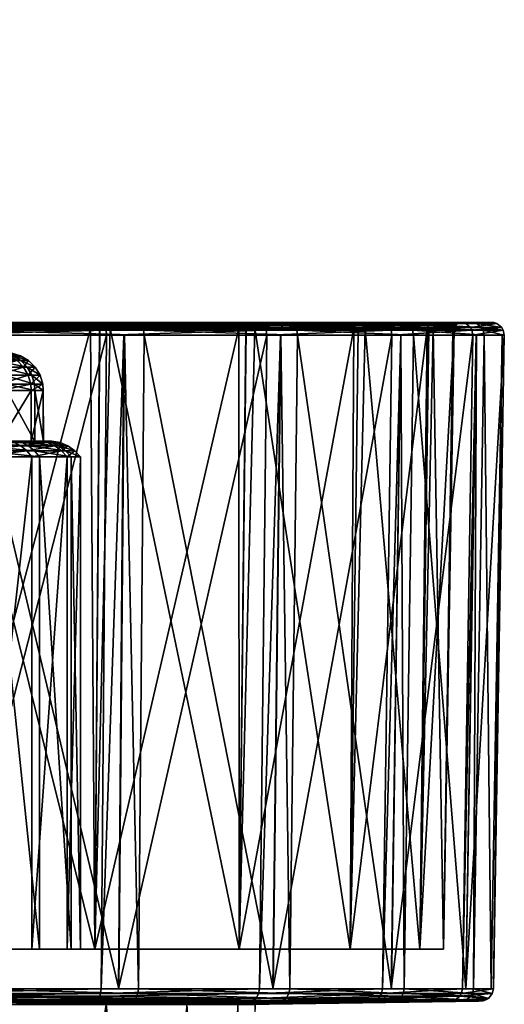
# Model space of a CAD drawing. Extents: x -0.15 to 0.15, y -0.648 to 0.028.
# Tile 255 of 256: x 0.086 to 0.105, y -0.032 to 0.007. Entities that reach past the tile are written whole.
import ezdxf

# ---------------------------------------------------------------- set-up
doc = ezdxf.new("R2010")
doc.units = 0
doc.layers.add('mesh', color=7, linetype='CONTINUOUS')

msp = doc.modelspace()

# ---------------------------------------------------------------- meshes
at = {"layer": 'mesh'}
mesh = msp.add_polyface(dxfattribs=at)
corners = [(0.087093, -0.004984, -0.610685), (0.088792, -0.004977, -0.609762), (0.08339, -0.004977, -0.611813), (0.083467, -0.004984, -0.612032), (0.083501, -0.00502, -0.612146), (0.0835, 0.005911, -0.585747), (0.0835, -0.005373, -0.589675), (0.0835, 0.005526, -0.585587), (0.0835, 0.006946, -0.592976), (0.0835, 0.004726, -0.584202), (0.0835, -0.005174, -0.587543), (0.0835, -0.005174, -0.579846), (0.0835, 0.00478, -0.584616), (0.083485, 0.005592, -0.585472), (0.083485, 0.005946, -0.585618), (0.0835, 0.00494, -0.585002), (0.083485, 0.004909, -0.584581), (0.083485, 0.005056, -0.584935), (0.081864, -0.00502, -0.554804), (0.081817, -0.004977, -0.555002), (0.089011, -0.004977, -0.557744), (0.082714, -0.004977, -0.610776), (0.087897, -0.004977, -0.608886), (0.081987, -0.004977, -0.556269), (0.088754, -0.004977, -0.558962), (0.081883, -0.004977, -0.556255), (0.088568, -0.004977, -0.558858), (0.081856, -0.005001, -0.556359), (0.088697, -0.005001, -0.559065), (0.088641, -0.00509, -0.559166), (0.089453, -0.004977, -0.60784), (0.082699, -0.00509, -0.610684), (0.0835, 0.005194, -0.585333), (0.0835, 0.004726, -0.582028), (0.0835, -0.005176, -0.57961), (0.0835, -0.005181, -0.579374), (0.0835, -0.005214, -0.588598), (0.083461, 0.007006, -0.593322), (0.083473, -0.00544, -0.589989), (0.083474, 0.004854, -0.581801), (0.083485, 0.004838, -0.582028), (0.083489, 0.004826, -0.584202), (0.083485, 0.006326, -0.585668), (0.0835, 0.006326, -0.585802)]
mesh.append_faces([[corners[k] for k in face] for face in [(0, 1, 2, 2), (0, 3, 4, 4), (2, 3, 0, 0), (5, 6, 7, 7), (5, 8, 6, 6), (9, 10, 11, 11), (12, 10, 9, 9), (5, 13, 14, 14), (7, 13, 5, 5), (15, 16, 17, 17), (12, 16, 15, 15), (18, 19, 20, 20), (1, 21, 2, 2), (1, 22, 21, 21), (19, 23, 20, 20), (24, 23, 25, 25), (24, 26, 23, 23), (25, 27, 28, 28), (27, 29, 28, 28), (30, 31, 21, 21), (32, 6, 15, 15), (32, 7, 6, 6), (33, 34, 35, 35), (33, 11, 34, 34), (9, 11, 33, 33), (12, 36, 10, 10), (15, 36, 12, 12), (6, 36, 15, 15), (37, 38, 6, 6), (33, 39, 40, 40), (41, 9, 33, 33), (41, 33, 40, 40), (42, 43, 5, 5), (5, 14, 42, 42), (7, 32, 13, 13), (15, 17, 32, 32), (12, 41, 16, 16), (9, 41, 12, 12)]])
mesh = msp.add_polyface(dxfattribs=at)
corners = [(0.084835, -0.006174, -0.58658), (0.0845, -0.006174, -0.579846), (0.0845, -0.006174, -0.587543), (0.084961, -0.006174, -0.581276), (0.085247, -0.006174, -0.583936), (0.085076, -0.006196, -0.586651), (0.085205, -0.006196, -0.581217), (0.084467, -0.006175, -0.579625), (0.084432, -0.006179, -0.579405), (0.084303, -0.006192, -0.578956), (0.085416, -0.006302, -0.58675), (0.084333, -0.006234, -0.588513), (0.084251, -0.006264, -0.588993), (0.084363, -0.006224, -0.588338), (0.085034, -0.006752, -0.578213), (0.086294, -0.007069, -0.580952), (0.0852, -0.007069, -0.578122), (0.084804, -0.006491, -0.578338), (0.08611, -0.006752, -0.580997), (0.085857, -0.006491, -0.581058), (0.084526, -0.006302, -0.57849), (0.085548, -0.006302, -0.581133), (0.085971, -0.006752, -0.586913), (0.084764, -0.006752, -0.589643), (0.084926, -0.007069, -0.589742), (0.08572, -0.006491, -0.58684), (0.084541, -0.006491, -0.589507), (0.085852, -0.006302, -0.58395), (0.085498, -0.006196, -0.583942), (0.083575, -0.00528, -0.612392), (0.09071, -0.00528, -0.609195), (0.083532, -0.005084, -0.612248), (0.083586, -0.005485, -0.61243), (0.090731, -0.005485, -0.609229), (0.089107, -0.00502, -0.557564), (0.089199, -0.005173, -0.557394), (0.081909, -0.005173, -0.554615), (0.081813, -0.005222, -0.556529), (0.082227, -0.005271, -0.556698), (0.088612, -0.005222, -0.559218), (0.081856, -0.005001, -0.556359), (0.081828, -0.00509, -0.556471), (0.088641, -0.00509, -0.559166), (0.084217, -0.0062, -0.578657), (0.084198, -0.006283, -0.589305), (0.084416, -0.006204, -0.588029)]
mesh.append_faces([[corners[k] for k in face] for face in [(0, 1, 2, 2), (0, 3, 1, 1), (4, 3, 0, 0), (5, 0, 2, 2), (6, 1, 3, 3), (6, 7, 1, 1), (8, 7, 6, 6), (9, 8, 6, 6), (10, 11, 12, 12), (10, 13, 11, 11), (5, 13, 10, 10), (14, 15, 16, 16), (17, 18, 14, 14), (19, 18, 17, 17), (20, 19, 17, 17), (21, 19, 20, 20), (22, 23, 24, 24), (25, 26, 23, 23), (10, 26, 25, 25), (6, 27, 21, 21), (3, 28, 6, 6), (3, 4, 28, 28), (28, 5, 10, 10), (4, 5, 28, 28), (4, 0, 5, 5), (29, 30, 31, 31), (32, 33, 29, 29), (34, 35, 36, 36), (37, 38, 39, 39), (40, 41, 42, 42), (41, 37, 39, 39), (43, 21, 20, 20), (43, 6, 21, 21), (9, 6, 43, 43), (10, 12, 44, 44), (5, 45, 13, 13), (2, 45, 5, 5), (10, 44, 26, 26)]])
mesh = msp.add_polyface(dxfattribs=at)
corners = [(0.086294, -0.007069, -0.580952), (0.086398, -0.007423, -0.580927), (0.0852, -0.007069, -0.578122), (0.08611, -0.006752, -0.580997), (0.085034, -0.006752, -0.578213), (0.085971, -0.006752, -0.586913), (0.084926, -0.007069, -0.589742), (0.086152, -0.007069, -0.586967), (0.08572, -0.006491, -0.58684), (0.084764, -0.006752, -0.589643), (0.086619, -0.007069, -0.583969), (0.086726, -0.007423, -0.583971), (0.08643, -0.006752, -0.583964), (0.085857, -0.006491, -0.581058), (0.086169, -0.006491, -0.583958), (0.085548, -0.006302, -0.581133), (0.085852, -0.006302, -0.58395), (0.085205, -0.006196, -0.581217), (0.085498, -0.006196, -0.583942), (0.086254, -0.007423, -0.586996), (0.085416, -0.006302, -0.58675), (0.083532, -0.005084, -0.612248), (0.09071, -0.00528, -0.609195), (0.090677, -0.005173, -0.609142), (0.083575, -0.00528, -0.612392), (0.090731, -0.005485, -0.609229), (0.083586, -0.005485, -0.61243), (0.089955, -0.005485, -0.609577), (0.083501, -0.00502, -0.612146), (0.090575, -0.00502, -0.608977), (0.089248, -0.005485, -0.557304), (0.095593, -0.005485, -0.561891), (0.089937, -0.005485, -0.557802), (0.089229, -0.00528, -0.557339), (0.081932, -0.005485, -0.554515), (0.095566, -0.00528, -0.56192), (0.089199, -0.005173, -0.557394), (0.081923, -0.00528, -0.554554), (0.095463, -0.005084, -0.562029), (0.094483, -0.005222, -0.563575), (0.088612, -0.005222, -0.559218), (0.088968, -0.005271, -0.559489), (0.095119, -0.005222, -0.603177), (0.094766, -0.005271, -0.603451), (0.089391, -0.005222, -0.60772), (0.088979, -0.005271, -0.607894), (0.082682, -0.005222, -0.610626), (0.089453, -0.004977, -0.60784), (0.089422, -0.00509, -0.607772), (0.082699, -0.00509, -0.610684), (0.081828, -0.00509, -0.556471), (0.088641, -0.00509, -0.559166), (0.095162, -0.00509, -0.603219)]
mesh.append_faces([[corners[k] for k in face] for face in [(0, 1, 2, 2), (3, 0, 4, 4), (5, 6, 7, 7), (8, 9, 5, 5), (0, 10, 11, 11), (3, 10, 0, 0), (3, 12, 10, 10), (13, 12, 3, 3), (13, 14, 12, 12), (15, 14, 13, 13), (15, 16, 14, 14), (17, 18, 16, 16), (10, 7, 19, 19), (12, 7, 10, 10), (12, 5, 7, 7), (14, 5, 12, 12), (14, 8, 5, 5), (16, 8, 14, 14), (16, 20, 8, 8), (18, 20, 16, 16), (21, 22, 23, 23), (24, 25, 22, 22), (26, 27, 25, 25), (28, 21, 23, 23), (29, 28, 23, 23), (30, 31, 32, 32), (33, 30, 34, 34), (33, 35, 30, 30), (36, 33, 37, 37), (36, 38, 33, 33), (39, 40, 41, 41), (42, 43, 44, 44), (44, 45, 46, 46), (47, 48, 49, 49), (50, 40, 51, 51), (48, 44, 46, 46), (52, 44, 48, 48), (51, 40, 39, 39)]])
mesh = msp.add_polyface(dxfattribs=at)
corners = [(0.087093, -0.004984, -0.610685), (0.090513, -0.004984, -0.608875), (0.088792, -0.004977, -0.609762), (0.090575, -0.00502, -0.608977), (0.083501, -0.00502, -0.612146), (0.093667, -0.004984, -0.606635), (0.093969, -0.004977, -0.606276), (0.09039, -0.004977, -0.608686), (0.087897, -0.004977, -0.608886), (0.096261, -0.004977, -0.603779), (0.093476, -0.004977, -0.605132), (0.089139, -0.004977, -0.557813), (0.089264, -0.004977, -0.559251), (0.094588, -0.004977, -0.563267), (0.095113, -0.004977, -0.562126), (0.089011, -0.004977, -0.557744), (0.095308, -0.004984, -0.562193), (0.089199, -0.005173, -0.557394), (0.089107, -0.00502, -0.557564), (0.096502, -0.004984, -0.604002), (0.081864, -0.00502, -0.554804), (0.089453, -0.004977, -0.60784), (0.095195, -0.004977, -0.603257), (0.088754, -0.004977, -0.558962), (0.088568, -0.004977, -0.558858), (0.081987, -0.004977, -0.556269), (0.094676, -0.004977, -0.563373), (0.088697, -0.005001, -0.559065), (0.081883, -0.004977, -0.556255), (0.082714, -0.004977, -0.610776), (0.094561, -0.005039, -0.563495), (0.099182, -0.004977, -0.569199), (0.089422, -0.00509, -0.607772), (0.088641, -0.00509, -0.559166)]
mesh.append_faces([[corners[k] for k in face] for face in [(0, 1, 2, 2), (3, 1, 0, 0), (0, 4, 3, 3), (5, 6, 7, 7), (5, 1, 3, 3), (7, 1, 5, 5), (7, 2, 1, 1), (7, 8, 2, 2), (9, 10, 6, 6), (11, 12, 13, 13), (14, 11, 13, 13), (14, 15, 11, 11), (14, 16, 15, 15), (16, 17, 18, 18), (5, 19, 6, 6), (5, 3, 19, 19), (18, 15, 16, 16), (20, 15, 18, 18), (7, 21, 8, 8), (6, 21, 7, 7), (6, 10, 21, 21), (9, 22, 10, 10), (11, 23, 12, 12), (11, 24, 23, 23), (15, 24, 11, 11), (15, 25, 24, 24), (16, 13, 26, 26), (14, 13, 16, 16), (22, 21, 10, 10), (26, 12, 23, 23), (26, 13, 12, 12), (23, 27, 26, 26), (28, 27, 23, 23), (29, 8, 21, 21), (30, 26, 27, 27), (31, 26, 30, 30), (22, 32, 21, 21), (27, 33, 30, 30)]])
mesh = msp.add_polyface(dxfattribs=at)
corners = [(0.08363, -0.005734, -0.579032), (0.083548, -0.005761, -0.578656), (0.08355, -0.00558, -0.579037), (0.083643, -0.00589, -0.578632), (0.083735, -0.005872, -0.579023), (0.083737, -0.005857, -0.588545), (0.083764, -0.005859, -0.588044), (0.083635, -0.005713, -0.588557), (0.083496, -0.005735, -0.590017), (0.083585, -0.005837, -0.589787), (0.083532, -0.005701, -0.589814), (0.083544, -0.005868, -0.589997), (0.089199, -0.005173, -0.557394), (0.081923, -0.00528, -0.554554), (0.081909, -0.005173, -0.554615), (0.089107, -0.00502, -0.557564), (0.081864, -0.00502, -0.554804), (0.081932, -0.005485, -0.554515), (0.089248, -0.005485, -0.557304), (0.082727, -0.005485, -0.554818), (0.089229, -0.00528, -0.557339), (0.089422, -0.00509, -0.607772), (0.082682, -0.005222, -0.610626), (0.082699, -0.00509, -0.610684), (0.083659, -0.005712, -0.57939), (0.083578, -0.005547, -0.579385), (0.083533, -0.005437, -0.579382), (0.083498, -0.005414, -0.579037), (0.083773, -0.005866, -0.579395), (0.083585, -0.005578, -0.579846), (0.083522, -0.00537, -0.579846), (0.083676, -0.00573, -0.579846), (0.083802, -0.005879, -0.579846), (0.083522, -0.005341, -0.587543), (0.083592, -0.005575, -0.587543), (0.083671, -0.005721, -0.587543), (0.083514, -0.005381, -0.588584), (0.08356, -0.005552, -0.58857), (0.083626, -0.005847, -0.589568), (0.08371, -0.00588, -0.589047), (0.083552, -0.005667, -0.589609), (0.083519, -0.005515, -0.589643), (0.083791, -0.005877, -0.587543)]
mesh.append_faces([[corners[k] for k in face] for face in [(0, 1, 2, 2), (0, 3, 1, 1), (4, 3, 0, 0), (5, 6, 7, 7), (8, 9, 10, 10), (8, 11, 9, 9), (12, 13, 14, 14), (15, 14, 16, 16), (17, 18, 19, 19), (13, 20, 17, 17), (21, 22, 23, 23), (2, 24, 0, 0), (2, 25, 24, 24), (2, 26, 25, 25), (27, 26, 2, 2), (0, 24, 28, 28), (26, 29, 25, 25), (26, 30, 29, 29), (24, 31, 32, 32), (24, 29, 31, 31), (24, 25, 29, 29), (32, 28, 24, 24), (33, 29, 30, 30), (34, 29, 33, 33), (34, 31, 29, 29), (35, 31, 34, 34), (35, 32, 31, 31), (36, 34, 33, 33), (37, 34, 36, 36), (7, 34, 37, 37), (7, 38, 39, 39), (7, 40, 38, 38), (37, 40, 7, 7), (41, 40, 37, 37), (6, 42, 35, 35), (7, 35, 34, 34), (7, 6, 35, 35), (9, 38, 40, 40), (10, 9, 40, 40)]])
mesh = msp.add_polyface(dxfattribs=at)
corners = [(0.100447, -0.005173, -0.568017), (0.100501, -0.00528, -0.567984), (0.095566, -0.00528, -0.56192), (0.096775, -0.00528, -0.60426), (0.096804, -0.005485, -0.604287), (0.101391, -0.005485, -0.597942), (0.100892, -0.005485, -0.598632), (0.09071, -0.00528, -0.609195), (0.090677, -0.005173, -0.609142), (0.090731, -0.005485, -0.609229), (0.096144, -0.005485, -0.604824), (0.095308, -0.004984, -0.562193), (0.095463, -0.005084, -0.562029), (0.089199, -0.005173, -0.557394), (0.101355, -0.00528, -0.597924), (0.096729, -0.005173, -0.604217), (0.1013, -0.005173, -0.597894), (0.090575, -0.00502, -0.608977), (0.096502, -0.004984, -0.604002), (0.10113, -0.00502, -0.597802), (0.095593, -0.005485, -0.561891), (0.100535, -0.005485, -0.567964), (0.09613, -0.005485, -0.56255), (0.089248, -0.005485, -0.557304), (0.089229, -0.00528, -0.557339), (0.100282, -0.00502, -0.568119), (0.094483, -0.005222, -0.563575), (0.094757, -0.005271, -0.563929), (0.099026, -0.005222, -0.569303), (0.099199, -0.005271, -0.569716), (0.101932, -0.005222, -0.576012), (0.102165, -0.005222, -0.590507), (0.101996, -0.005271, -0.590921), (0.099476, -0.005222, -0.597306), (0.099206, -0.005271, -0.597662), (0.095119, -0.005222, -0.603177), (0.095195, -0.004977, -0.603257), (0.095162, -0.00509, -0.603219), (0.089422, -0.00509, -0.607772), (0.09956, -0.004977, -0.597353), (0.099529, -0.00509, -0.597335), (0.099182, -0.004977, -0.569199), (0.099078, -0.00509, -0.569272), (0.10199, -0.00509, -0.575996), (0.089391, -0.005222, -0.60772), (0.102223, -0.00509, -0.590522), (0.094561, -0.005039, -0.563495), (0.088641, -0.00509, -0.559166)]
mesh.append_faces([[corners[k] for k in face] for face in [(0, 1, 2, 2), (3, 4, 5, 5), (4, 6, 5, 5), (7, 3, 8, 8), (7, 4, 3, 3), (9, 4, 7, 7), (9, 10, 4, 4), (11, 12, 13, 13), (14, 3, 5, 5), (15, 3, 14, 14), (15, 8, 3, 3), (16, 15, 14, 14), (17, 8, 15, 15), (18, 15, 16, 16), (18, 17, 15, 15), (19, 18, 16, 16), (20, 21, 22, 22), (1, 21, 20, 20), (2, 20, 23, 23), (2, 1, 20, 20), (12, 2, 24, 24), (12, 0, 2, 2), (25, 0, 12, 12), (26, 27, 28, 28), (28, 29, 30, 30), (31, 32, 33, 33), (33, 34, 35, 35), (36, 37, 38, 38), (39, 40, 37, 37), (41, 42, 43, 43), (37, 35, 44, 44), (40, 35, 37, 37), (40, 33, 35, 35), (45, 33, 40, 40), (42, 28, 30, 30), (46, 28, 42, 42), (46, 26, 28, 28), (47, 26, 46, 46)]])
mesh = msp.add_polyface(dxfattribs=at)
corners = [(0.09946, -0.004977, -0.567217), (0.100181, -0.004984, -0.568181), (0.097941, -0.004984, -0.565027), (0.099999, -0.004977, -0.568282), (0.098968, -0.004984, -0.601022), (0.099116, -0.004977, -0.600669), (0.096261, -0.004977, -0.603779), (0.101025, -0.004984, -0.597745), (0.10113, -0.00502, -0.597802), (0.100768, -0.004977, -0.597606), (0.102636, -0.004984, -0.594228), (0.102433, -0.004977, -0.594518), (0.10199, -0.004984, -0.571601), (0.097965, -0.004977, -0.600235), (0.101759, -0.004977, -0.574477), (0.102756, -0.004977, -0.573725), (0.095308, -0.004984, -0.562193), (0.100282, -0.00502, -0.568119), (0.095463, -0.005084, -0.562029), (0.096502, -0.004984, -0.604002), (0.093969, -0.004977, -0.606276), (0.103452, -0.00502, -0.575193), (0.095195, -0.004977, -0.603257), (0.09956, -0.004977, -0.597353), (0.101212, -0.004977, -0.594367), (0.099182, -0.004977, -0.569199), (0.098726, -0.004977, -0.568265), (0.094676, -0.004977, -0.563373), (0.102224, -0.004977, -0.590519), (0.102072, -0.004977, -0.575962), (0.095162, -0.00509, -0.603219), (0.099529, -0.00509, -0.597335), (0.10199, -0.00509, -0.575996), (0.094561, -0.005039, -0.563495), (0.099078, -0.00509, -0.569272)]
mesh.append_faces([[corners[k] for k in face] for face in [(0, 1, 2, 2), (3, 1, 0, 0), (4, 5, 6, 6), (7, 4, 8, 8), (7, 5, 4, 4), (9, 5, 7, 7), (10, 7, 8, 8), (11, 9, 7, 7), (12, 1, 3, 3), (9, 13, 5, 5), (3, 14, 15, 15), (0, 2, 16, 16), (17, 18, 16, 16), (4, 19, 8, 8), (6, 19, 4, 4), (6, 20, 19, 19), (12, 21, 17, 17), (17, 1, 12, 12), (17, 2, 1, 1), (16, 2, 17, 17), (5, 22, 6, 6), (5, 13, 22, 22), (9, 23, 13, 13), (11, 23, 9, 9), (11, 24, 23, 23), (3, 25, 14, 14), (0, 25, 3, 3), (0, 26, 25, 25), (0, 27, 26, 26), (16, 27, 0, 0), (22, 13, 23, 23), (23, 24, 28, 28), (14, 25, 29, 29), (26, 27, 25, 25), (23, 30, 22, 22), (28, 31, 23, 23), (25, 32, 29, 29), (33, 34, 25, 25)]])
mesh = msp.add_polyface(dxfattribs=at)
corners = [(0.102224, -0.004977, -0.590519), (0.102223, -0.00509, -0.590522), (0.099529, -0.00509, -0.597335), (0.104179, -0.005485, -0.590627), (0.101391, -0.005485, -0.597942), (0.103876, -0.005485, -0.591421), (0.101355, -0.00528, -0.597924), (0.104979, -0.005485, -0.582838), (0.104892, -0.005485, -0.583684), (0.10414, -0.00528, -0.590617), (0.1013, -0.005173, -0.597894), (0.103736, -0.005485, -0.575108), (0.103871, -0.005485, -0.575948), (0.104939, -0.00528, -0.582839), (0.104079, -0.005173, -0.590603), (0.100535, -0.005485, -0.567964), (0.100882, -0.005485, -0.568739), (0.103698, -0.00528, -0.57512), (0.104876, -0.005173, -0.582841), (0.10113, -0.00502, -0.597802), (0.100501, -0.00528, -0.567984), (0.103638, -0.005173, -0.575138), (0.103891, -0.00502, -0.590558), (0.100447, -0.005173, -0.568017), (0.104683, -0.00502, -0.582847), (0.100282, -0.00502, -0.568119), (0.103452, -0.00502, -0.575193), (0.101932, -0.005222, -0.576012), (0.101993, -0.005271, -0.576455), (0.103003, -0.005222, -0.583244), (0.102947, -0.005271, -0.583688), (0.102165, -0.005222, -0.590507), (0.103159, -0.004977, -0.583237), (0.103063, -0.00509, -0.583243), (0.102072, -0.004977, -0.575962), (0.10199, -0.00509, -0.575996), (0.099476, -0.005222, -0.597306), (0.099078, -0.00509, -0.569272)]
mesh.append_faces([[corners[k] for k in face] for face in [(0, 1, 2, 2), (3, 4, 5, 5), (6, 4, 3, 3), (7, 3, 8, 8), (9, 3, 7, 7), (9, 6, 3, 3), (10, 6, 9, 9), (11, 7, 12, 12), (13, 7, 11, 11), (13, 9, 7, 7), (14, 9, 13, 13), (14, 10, 9, 9), (15, 11, 16, 16), (17, 11, 15, 15), (17, 13, 11, 11), (18, 13, 17, 17), (18, 14, 13, 13), (19, 10, 14, 14), (20, 17, 15, 15), (21, 17, 20, 20), (21, 18, 17, 17), (22, 14, 18, 18), (22, 19, 14, 14), (23, 21, 20, 20), (24, 18, 21, 21), (24, 22, 18, 18), (25, 21, 23, 23), (26, 21, 25, 25), (26, 24, 21, 21), (27, 28, 29, 29), (29, 30, 31, 31), (32, 33, 1, 1), (34, 35, 33, 33), (1, 31, 36, 36), (33, 31, 1, 1), (33, 29, 31, 31), (35, 29, 33, 33), (35, 27, 29, 29), (37, 27, 35, 35)]])
mesh = msp.add_polyface(dxfattribs=at)
corners = [(0.102636, -0.004984, -0.594228), (0.103505, -0.004977, -0.590461), (0.102433, -0.004977, -0.594518), (0.103775, -0.004984, -0.590531), (0.103891, -0.00502, -0.590558), (0.10113, -0.00502, -0.597802), (0.101025, -0.004984, -0.597745), (0.104421, -0.004984, -0.586716), (0.104307, -0.004977, -0.582849), (0.104201, -0.004977, -0.587825), (0.104564, -0.004984, -0.58285), (0.104683, -0.00502, -0.582847), (0.104201, -0.004984, -0.578999), (0.103106, -0.004977, -0.575285), (0.104351, -0.004977, -0.580819), (0.103338, -0.004984, -0.575227), (0.103452, -0.00502, -0.575193), (0.10199, -0.004984, -0.571601), (0.102756, -0.004977, -0.573725), (0.099999, -0.004977, -0.568282), (0.101212, -0.004977, -0.594367), (0.102224, -0.004977, -0.590519), (0.10307, -0.004977, -0.587303), (0.103201, -0.004977, -0.581315), (0.103159, -0.004977, -0.583237), (0.102072, -0.004977, -0.575962), (0.101759, -0.004977, -0.574477), (0.102223, -0.00509, -0.590522), (0.103063, -0.00509, -0.583243)]
mesh.append_faces([[corners[k] for k in face] for face in [(0, 1, 2, 2), (0, 3, 1, 1), (4, 3, 0, 0), (0, 5, 4, 4), (2, 6, 0, 0), (7, 8, 9, 9), (7, 10, 8, 8), (11, 10, 7, 7), (7, 4, 11, 11), (7, 3, 4, 4), (9, 3, 7, 7), (9, 1, 3, 3), (12, 13, 14, 14), (12, 15, 13, 13), (16, 15, 12, 12), (12, 11, 16, 16), (12, 10, 11, 11), (14, 10, 12, 12), (14, 8, 10, 10), (17, 15, 16, 16), (18, 15, 17, 17), (18, 13, 15, 15), (17, 19, 18, 18), (1, 20, 2, 2), (1, 21, 20, 20), (9, 21, 1, 1), (9, 22, 21, 21), (8, 22, 9, 9), (13, 23, 14, 14), (8, 24, 22, 22), (14, 24, 8, 8), (14, 23, 24, 24), (13, 25, 23, 23), (18, 25, 13, 13), (18, 26, 25, 25), (24, 21, 22, 22), (24, 23, 25, 25), (24, 27, 21, 21), (25, 28, 24, 24)]])
mesh = msp.add_polyface(dxfattribs=at)
corners = [(0.084125, -0.02978, -0.593261), (0.08629, -0.010302, -0.590573), (0.084125, -0.010302, -0.593261), (0.08629, -0.02978, -0.590573), (0.087686, -0.010302, -0.587416), (0.086602, -0.02978, -0.577356), (0.084566, -0.010302, -0.574569), (0.086602, -0.010302, -0.577356), (0.084566, -0.02978, -0.574569), (0.081879, -0.010302, -0.572404), (0.086099, -0.010054, -0.590456), (0.083971, -0.010054, -0.593099), (0.087471, -0.010054, -0.587353), (0.084404, -0.010054, -0.574724), (0.086406, -0.010054, -0.577463), (0.081762, -0.010054, -0.572595), (0.085866, -0.00986, -0.590314), (0.083782, -0.00986, -0.592901), (0.087209, -0.00986, -0.587276), (0.084207, -0.00986, -0.574912), (0.086166, -0.00986, -0.577594), (0.08162, -0.00986, -0.572829), (0.085601, -0.009733, -0.590153), (0.083569, -0.009733, -0.592677), (0.086912, -0.009733, -0.587189), (0.083983, -0.009733, -0.575126), (0.085894, -0.009733, -0.577743), (0.08532, -0.009677, -0.589982), (0.083341, -0.009677, -0.592438), (0.086595, -0.009677, -0.587097), (0.087064, -0.009733, -0.580765), (0.085605, -0.009677, -0.577901), (0.086743, -0.009677, -0.580843), (0.083744, -0.009677, -0.575354), (0.086418, -0.009695, -0.580922), (0.08675, -0.009695, -0.583694), (0.085312, -0.009695, -0.578061), (0.083502, -0.009695, -0.575584), (0.085034, -0.009695, -0.589808), (0.08311, -0.009695, -0.592197), (0.082616, -0.03135, -0.555234), (0.082727, -0.005485, -0.554818), (0.089248, -0.005485, -0.557304), (0.082137, -0.02978, -0.610328), (0.082682, -0.005222, -0.610626), (0.088787, -0.02978, -0.607574), (0.088787, -0.02978, -0.559815), (0.088612, -0.005222, -0.559218), (0.082137, -0.02978, -0.55706), (0.082227, -0.005271, -0.556698)]
mesh.append_faces([[corners[k] for k in face] for face in [(0, 1, 2, 2), (3, 4, 1, 1), (5, 6, 7, 7), (8, 9, 6, 6), (2, 10, 11, 11), (1, 10, 2, 2), (1, 12, 10, 10), (7, 13, 14, 14), (6, 13, 7, 7), (6, 15, 13, 13), (11, 16, 17, 17), (10, 16, 11, 11), (10, 18, 16, 16), (14, 19, 20, 20), (13, 19, 14, 14), (13, 21, 19, 19), (17, 22, 23, 23), (16, 22, 17, 17), (16, 24, 22, 22), (18, 24, 16, 16), (20, 25, 26, 26), (19, 25, 20, 20), (23, 27, 28, 28), (22, 27, 23, 23), (22, 29, 27, 27), (24, 29, 22, 22), (30, 31, 32, 32), (26, 31, 30, 30), (26, 33, 31, 31), (25, 33, 26, 26), (32, 34, 35, 35), (32, 36, 34, 34), (31, 37, 36, 36), (28, 38, 39, 39), (40, 41, 42, 42), (43, 44, 45, 45), (46, 47, 48, 48), (47, 49, 48, 48)]])
mesh = msp.add_polyface(dxfattribs=at)
corners = [(0.087686, -0.02978, -0.587416), (0.088217, -0.010302, -0.584006), (0.087686, -0.010302, -0.587416), (0.088217, -0.02978, -0.584006), (0.087847, -0.010302, -0.580575), (0.087847, -0.02978, -0.580575), (0.086602, -0.010302, -0.577356), (0.087471, -0.010054, -0.587353), (0.08629, -0.010302, -0.590573), (0.087993, -0.010054, -0.584001), (0.08763, -0.010054, -0.580628), (0.086406, -0.010054, -0.577463), (0.087209, -0.00986, -0.587276), (0.086099, -0.010054, -0.590456), (0.08772, -0.00986, -0.583995), (0.087364, -0.00986, -0.580692), (0.086166, -0.00986, -0.577594), (0.087411, -0.009733, -0.583987), (0.086912, -0.009733, -0.587189), (0.087064, -0.009733, -0.580765), (0.085894, -0.009733, -0.577743), (0.087081, -0.009677, -0.583979), (0.086595, -0.009677, -0.587097), (0.086743, -0.009677, -0.580843), (0.086747, -0.009695, -0.583972), (0.08675, -0.009695, -0.583694), (0.086747, -0.007674, -0.583972), (0.08974, -0.03135, -0.609204), (0.089955, -0.005485, -0.609577), (0.083586, -0.005485, -0.61243), (0.089037, -0.03135, -0.55768), (0.089937, -0.005485, -0.557802), (0.089722, -0.03135, -0.558175), (0.089248, -0.005485, -0.557304), (0.082616, -0.03135, -0.555234), (0.088787, -0.02978, -0.607574), (0.088979, -0.005271, -0.607894), (0.089391, -0.005222, -0.60772), (0.082682, -0.005222, -0.610626), (0.088787, -0.02978, -0.559815), (0.088968, -0.005271, -0.559489), (0.088612, -0.005222, -0.559218)]
mesh.append_faces([[corners[k] for k in face] for face in [(0, 1, 2, 2), (3, 4, 1, 1), (5, 6, 4, 4), (2, 7, 8, 8), (2, 9, 7, 7), (1, 9, 2, 2), (1, 10, 9, 9), (4, 10, 1, 1), (4, 11, 10, 10), (6, 11, 4, 4), (7, 12, 13, 13), (7, 14, 12, 12), (9, 14, 7, 7), (9, 15, 14, 14), (10, 15, 9, 9), (10, 16, 15, 15), (11, 16, 10, 10), (12, 17, 18, 18), (14, 17, 12, 12), (14, 19, 17, 17), (15, 19, 14, 14), (15, 20, 19, 19), (16, 20, 15, 15), (18, 21, 22, 22), (17, 21, 18, 18), (17, 23, 21, 21), (19, 23, 17, 17), (21, 24, 22, 22), (21, 25, 24, 24), (23, 25, 21, 21), (24, 25, 26, 26), (27, 28, 29, 29), (30, 31, 32, 32), (30, 33, 31, 31), (34, 33, 30, 30), (35, 36, 37, 37), (38, 36, 35, 35), (39, 40, 41, 41)]])
mesh = msp.add_polyface(dxfattribs=at)
corners = [(0.090511, -0.03135, -0.608858), (0.090731, -0.005485, -0.609229), (0.089955, -0.005485, -0.609577), (0.09584, -0.03135, -0.60452), (0.096144, -0.005485, -0.604824), (0.096495, -0.03135, -0.603986), (0.096804, -0.005485, -0.604287), (0.10052, -0.03135, -0.598416), (0.100892, -0.005485, -0.598632), (0.101015, -0.03135, -0.597731), (0.101391, -0.005485, -0.597942), (0.10346, -0.03135, -0.59131), (0.103876, -0.005485, -0.591421), (0.103761, -0.03135, -0.59052), (0.104179, -0.005485, -0.590627), (0.104462, -0.03135, -0.583684), (0.104892, -0.005485, -0.583684), (0.104548, -0.03135, -0.582844), (0.104979, -0.005485, -0.582838), (0.103455, -0.03135, -0.576059), (0.103871, -0.005485, -0.575948), (0.103321, -0.03135, -0.575225), (0.103736, -0.005485, -0.575108), (0.10051, -0.03135, -0.568955), (0.100882, -0.005485, -0.568739), (0.100164, -0.03135, -0.568184), (0.100535, -0.005485, -0.567964), (0.095825, -0.03135, -0.562855), (0.09613, -0.005485, -0.56255), (0.095292, -0.03135, -0.562199), (0.095593, -0.005485, -0.561891), (0.089722, -0.03135, -0.558175), (0.089937, -0.005485, -0.557802), (0.088787, -0.02978, -0.607574), (0.089391, -0.005222, -0.60772), (0.094497, -0.02978, -0.603192), (0.095119, -0.005222, -0.603177), (0.098879, -0.02978, -0.597481), (0.094766, -0.005271, -0.603451), (0.099476, -0.005222, -0.597306), (0.101634, -0.02978, -0.590831), (0.099206, -0.005271, -0.597662), (0.102165, -0.005222, -0.590507), (0.102573, -0.02978, -0.583694), (0.101996, -0.005271, -0.590921), (0.103003, -0.005222, -0.583244), (0.101634, -0.02978, -0.576558), (0.102947, -0.005271, -0.583688), (0.101932, -0.005222, -0.576012), (0.098879, -0.02978, -0.569908), (0.101993, -0.005271, -0.576455), (0.099026, -0.005222, -0.569303), (0.094497, -0.02978, -0.564197), (0.099199, -0.005271, -0.569716), (0.094483, -0.005222, -0.563575), (0.088787, -0.02978, -0.559815), (0.094757, -0.005271, -0.563929), (0.088968, -0.005271, -0.559489)]
mesh.append_faces([[corners[k] for k in face] for face in [(0, 1, 2, 2), (3, 4, 1, 1), (5, 6, 4, 4), (7, 8, 6, 6), (9, 10, 8, 8), (11, 12, 10, 10), (13, 14, 12, 12), (15, 16, 14, 14), (17, 18, 16, 16), (19, 20, 18, 18), (21, 22, 20, 20), (23, 24, 22, 22), (25, 26, 24, 24), (27, 28, 26, 26), (29, 30, 28, 28), (31, 32, 30, 30), (33, 34, 35, 35), (35, 36, 37, 37), (35, 38, 36, 36), (34, 38, 35, 35), (37, 39, 40, 40), (37, 41, 39, 39), (36, 41, 37, 37), (40, 42, 43, 43), (40, 44, 42, 42), (39, 44, 40, 40), (43, 45, 46, 46), (43, 47, 45, 45), (42, 47, 43, 43), (46, 48, 49, 49), (46, 50, 48, 48), (45, 50, 46, 46), (49, 51, 52, 52), (49, 53, 51, 51), (48, 53, 49, 49), (52, 54, 55, 55), (52, 56, 54, 54), (51, 56, 52, 52), (54, 57, 55, 55)]])
mesh = msp.add_polyface(dxfattribs=at)
corners = [(0.081801, -0.031649, -0.555036), (0.089016, -0.031546, -0.557718), (0.088987, -0.031649, -0.557773), (0.081816, -0.031546, -0.554976), (0.094497, -0.02978, -0.603192), (0.081338, -0.02978, -0.595296), (0.088787, -0.02978, -0.607574), (0.084125, -0.02978, -0.593261), (0.098879, -0.02978, -0.597481), (0.08629, -0.02978, -0.590573), (0.094497, -0.02978, -0.564197), (0.084566, -0.02978, -0.574569), (0.086602, -0.02978, -0.577356), (0.088787, -0.02978, -0.559815), (0.081879, -0.02978, -0.572404), (0.082137, -0.02978, -0.55706), (0.08629, -0.010302, -0.590573), (0.087686, -0.02978, -0.587416), (0.087686, -0.010302, -0.587416), (0.088217, -0.02978, -0.584006), (0.088217, -0.010302, -0.584006), (0.087847, -0.02978, -0.580575), (0.087847, -0.010302, -0.580575), (0.086602, -0.010302, -0.577356), (0.084566, -0.010302, -0.574569), (0.08974, -0.03135, -0.609204), (0.083586, -0.005485, -0.61243), (0.083469, -0.03135, -0.612015), (0.090511, -0.03135, -0.608858), (0.089955, -0.005485, -0.609577), (0.081826, -0.03135, -0.554933), (0.082616, -0.03135, -0.555234), (0.089037, -0.03135, -0.55768), (0.083353, -0.031833, -0.611625), (0.084543, -0.031841, -0.611003), (0.090297, -0.031833, -0.608512), (0.084517, -0.031841, -0.556476), (0.081732, -0.031833, -0.555329), (0.088844, -0.031833, -0.558038), (0.088898, -0.031796, -0.557937), (0.081758, -0.031796, -0.555218), (0.083386, -0.031796, -0.611735), (0.090411, -0.031734, -0.608696), (0.083439, -0.031649, -0.611914), (0.083457, -0.031546, -0.611973), (0.090488, -0.031546, -0.608821), (0.085338, -0.031966, -0.601601), (0.086315, -0.031966, -0.600852), (0.09095, -0.031841, -0.607876), (0.085338, -0.031966, -0.565788), (0.090885, -0.031841, -0.559612), (0.081774, -0.031966, -0.564311)]
mesh.append_faces([[corners[k] for k in face] for face in [(0, 1, 2, 2), (0, 3, 1, 1), (4, 5, 6, 6), (4, 7, 5, 5), (8, 9, 7, 7), (10, 11, 12, 12), (13, 14, 11, 11), (15, 14, 13, 13), (9, 16, 7, 7), (17, 18, 9, 9), (19, 20, 17, 17), (21, 22, 19, 19), (12, 23, 21, 21), (11, 24, 12, 12), (25, 26, 27, 27), (28, 29, 25, 25), (30, 31, 32, 32), (28, 25, 27, 27), (33, 34, 35, 35), (36, 37, 38, 38), (37, 39, 38, 38), (37, 40, 39, 39), (35, 41, 33, 33), (35, 42, 41, 41), (40, 2, 39, 39), (40, 0, 2, 2), (42, 43, 41, 41), (42, 44, 43, 43), (42, 45, 44, 44), (3, 32, 1, 1), (3, 30, 32, 32), (45, 27, 44, 44), (45, 28, 27, 27), (46, 35, 34, 34), (47, 48, 35, 35), (49, 38, 50, 50), (51, 38, 49, 49), (51, 36, 38, 38)]])
mesh = msp.add_polyface(dxfattribs=at)
corners = [(0.088987, -0.031649, -0.557773), (0.089016, -0.031546, -0.557718), (0.095262, -0.031546, -0.562231), (0.098879, -0.02978, -0.597481), (0.084125, -0.02978, -0.593261), (0.094497, -0.02978, -0.603192), (0.101634, -0.02978, -0.590831), (0.08629, -0.02978, -0.590573), (0.087686, -0.02978, -0.587416), (0.102573, -0.02978, -0.583694), (0.088217, -0.02978, -0.584006), (0.101634, -0.02978, -0.576558), (0.087847, -0.02978, -0.580575), (0.098879, -0.02978, -0.569908), (0.086602, -0.02978, -0.577356), (0.094497, -0.02978, -0.564197), (0.088787, -0.02978, -0.559815), (0.084566, -0.02978, -0.574569), (0.09584, -0.03135, -0.60452), (0.090731, -0.005485, -0.609229), (0.090511, -0.03135, -0.608858), (0.096495, -0.03135, -0.603986), (0.096144, -0.005485, -0.604824), (0.095292, -0.03135, -0.562199), (0.09613, -0.005485, -0.56255), (0.095825, -0.03135, -0.562855), (0.089722, -0.03135, -0.558175), (0.095593, -0.005485, -0.561891), (0.089037, -0.03135, -0.55768), (0.090297, -0.031833, -0.608512), (0.09095, -0.031841, -0.607876), (0.096199, -0.031833, -0.603707), (0.090885, -0.031841, -0.559612), (0.088844, -0.031833, -0.558038), (0.095013, -0.031833, -0.562495), (0.088898, -0.031796, -0.557937), (0.090411, -0.031734, -0.608696), (0.096357, -0.031734, -0.603856), (0.100757, -0.031796, -0.597593), (0.095161, -0.031734, -0.562337), (0.090488, -0.031546, -0.608821), (0.096463, -0.031546, -0.603956), (0.089621, -0.031966, -0.598315), (0.090182, -0.031966, -0.597583), (0.096412, -0.031841, -0.603275), (0.092907, -0.031966, -0.594033), (0.100596, -0.031841, -0.597469), (0.090182, -0.031966, -0.569805), (0.096302, -0.031841, -0.564207), (0.099817, -0.031833, -0.568397), (0.089621, -0.031966, -0.569073), (0.086315, -0.031966, -0.566537)]
mesh.append_faces([[corners[k] for k in face] for face in [(0, 1, 2, 2), (3, 4, 5, 5), (6, 7, 3, 3), (6, 8, 7, 7), (9, 10, 8, 8), (11, 12, 10, 10), (13, 12, 11, 11), (13, 14, 12, 12), (15, 14, 13, 13), (16, 17, 15, 15), (18, 19, 20, 20), (21, 22, 18, 18), (23, 24, 25, 25), (26, 27, 23, 23), (28, 26, 23, 23), (21, 18, 20, 20), (29, 30, 31, 31), (32, 33, 34, 34), (33, 35, 34, 34), (31, 36, 29, 29), (31, 37, 36, 36), (38, 37, 31, 31), (35, 39, 34, 34), (35, 0, 39, 39), (37, 40, 36, 36), (37, 41, 40, 40), (0, 2, 39, 39), (41, 20, 40, 40), (41, 21, 20, 20), (1, 23, 2, 2), (1, 28, 23, 23), (42, 31, 30, 30), (43, 44, 31, 31), (45, 46, 44, 44), (47, 48, 49, 49), (50, 34, 48, 48), (51, 34, 50, 50), (51, 32, 34, 34)]])
mesh = msp.add_polyface(dxfattribs=at)
corners = [(0.100922, -0.031649, -0.597681), (0.100976, -0.031546, -0.597711), (0.096463, -0.031546, -0.603956), (0.103659, -0.031649, -0.590496), (0.102573, -0.02978, -0.583694), (0.087686, -0.02978, -0.587416), (0.101634, -0.02978, -0.590831), (0.101634, -0.02978, -0.576558), (0.088217, -0.02978, -0.584006), (0.10052, -0.03135, -0.598416), (0.096804, -0.005485, -0.604287), (0.096495, -0.03135, -0.603986), (0.101015, -0.03135, -0.597731), (0.100892, -0.005485, -0.598632), (0.10346, -0.03135, -0.59131), (0.101391, -0.005485, -0.597942), (0.100164, -0.03135, -0.568184), (0.100882, -0.005485, -0.568739), (0.10051, -0.03135, -0.568955), (0.095825, -0.03135, -0.562855), (0.100535, -0.005485, -0.567964), (0.095292, -0.03135, -0.562199), (0.096199, -0.031833, -0.603707), (0.096412, -0.031841, -0.603275), (0.100596, -0.031841, -0.597469), (0.100443, -0.031841, -0.569989), (0.099817, -0.031833, -0.568397), (0.102931, -0.031833, -0.575342), (0.096302, -0.031841, -0.564207), (0.095013, -0.031833, -0.562495), (0.100757, -0.031796, -0.597593), (0.103365, -0.031833, -0.590426), (0.100002, -0.031734, -0.568283), (0.103041, -0.031796, -0.575309), (0.095161, -0.031734, -0.562337), (0.096357, -0.031734, -0.603856), (0.103477, -0.031796, -0.590453), (0.100127, -0.031546, -0.568206), (0.103279, -0.031546, -0.575238), (0.095262, -0.031546, -0.562231), (0.103719, -0.031546, -0.59051), (0.103321, -0.03135, -0.575225), (0.094972, -0.031966, -0.589046), (0.103144, -0.031841, -0.59078), (0.095012, -0.031966, -0.588742), (0.095677, -0.031966, -0.583694), (0.103975, -0.031841, -0.583684), (0.095012, -0.031966, -0.578647), (0.103054, -0.031841, -0.576613), (0.104141, -0.031833, -0.582855), (0.094972, -0.031966, -0.578343), (0.093142, -0.031966, -0.573924), (0.092907, -0.031966, -0.573356)]
mesh.append_faces([[corners[k] for k in face] for face in [(0, 1, 2, 2), (3, 1, 0, 0), (4, 5, 6, 6), (7, 8, 4, 4), (9, 10, 11, 11), (12, 13, 9, 9), (14, 15, 12, 12), (16, 17, 18, 18), (19, 20, 16, 16), (21, 19, 16, 16), (12, 9, 11, 11), (22, 23, 24, 24), (25, 26, 27, 27), (28, 29, 26, 26), (24, 30, 22, 22), (31, 30, 24, 24), (26, 32, 33, 33), (29, 32, 26, 26), (29, 34, 32, 32), (30, 0, 35, 35), (36, 0, 30, 30), (0, 2, 35, 35), (32, 37, 38, 38), (34, 37, 32, 32), (34, 39, 37, 37), (1, 11, 2, 2), (1, 12, 11, 11), (40, 12, 1, 1), (37, 16, 41, 41), (39, 16, 37, 37), (39, 21, 16, 16), (42, 43, 24, 24), (44, 31, 43, 43), (45, 46, 31, 31), (47, 48, 49, 49), (50, 27, 48, 48), (51, 25, 27, 27), (52, 26, 25, 25)]])
mesh = msp.add_polyface(dxfattribs=at)
corners = [(0.103659, -0.031649, -0.590496), (0.103719, -0.031546, -0.59051), (0.100976, -0.031546, -0.597711), (0.10322, -0.031649, -0.575255), (0.103279, -0.031546, -0.575238), (0.104504, -0.031546, -0.582845), (0.103761, -0.03135, -0.59052), (0.103876, -0.005485, -0.591421), (0.10346, -0.03135, -0.59131), (0.104462, -0.03135, -0.583684), (0.104179, -0.005485, -0.590627), (0.104548, -0.03135, -0.582844), (0.104892, -0.005485, -0.583684), (0.103455, -0.03135, -0.576059), (0.104979, -0.005485, -0.582838), (0.103321, -0.03135, -0.575225), (0.103871, -0.005485, -0.575948), (0.10051, -0.03135, -0.568955), (0.103736, -0.005485, -0.575108), (0.100164, -0.03135, -0.568184), (0.101015, -0.03135, -0.597731), (0.103144, -0.031841, -0.59078), (0.103365, -0.031833, -0.590426), (0.100596, -0.031841, -0.597469), (0.103975, -0.031841, -0.583684), (0.104141, -0.031833, -0.582855), (0.103054, -0.031841, -0.576613), (0.102931, -0.031833, -0.575342), (0.103477, -0.031796, -0.590453), (0.100757, -0.031796, -0.597593), (0.104255, -0.031796, -0.582852), (0.103041, -0.031796, -0.575309), (0.099817, -0.031833, -0.568397), (0.104358, -0.031734, -0.582849), (0.100922, -0.031649, -0.597681), (0.100002, -0.031734, -0.568283), (0.100127, -0.031546, -0.568206), (0.095677, -0.031966, -0.583694)]
mesh.append_faces([[corners[k] for k in face] for face in [(0, 1, 2, 2), (3, 4, 5, 5), (6, 7, 8, 8), (9, 10, 6, 6), (11, 12, 9, 9), (13, 14, 11, 11), (15, 16, 13, 13), (17, 18, 15, 15), (19, 17, 15, 15), (15, 13, 11, 11), (11, 9, 6, 6), (6, 8, 20, 20), (21, 22, 23, 23), (24, 25, 22, 22), (26, 27, 25, 25), (22, 28, 29, 29), (25, 28, 22, 22), (25, 30, 28, 28), (27, 30, 25, 25), (27, 31, 30, 30), (32, 31, 27, 27), (30, 33, 28, 28), (31, 33, 30, 30), (28, 0, 34, 34), (33, 0, 28, 28), (31, 3, 33, 33), (35, 3, 31, 31), (33, 1, 0, 0), (33, 5, 1, 1), (3, 5, 33, 33), (35, 4, 3, 3), (1, 6, 20, 20), (5, 6, 1, 1), (5, 11, 6, 6), (4, 11, 5, 5), (4, 15, 11, 11), (36, 15, 4, 4), (37, 25, 24, 24)]])
mesh = msp.add_polyface(dxfattribs=at)
corners = [(0.085605, -0.009677, -0.577901), (0.085312, -0.009695, -0.578061), (0.086743, -0.009677, -0.580843), (0.083744, -0.009677, -0.575354), (0.083502, -0.009695, -0.575584), (0.08532, -0.009677, -0.589982), (0.085034, -0.009695, -0.589808), (0.083341, -0.009677, -0.592438), (0.086275, -0.009695, -0.587002), (0.086595, -0.009677, -0.587097), (0.086747, -0.009695, -0.583972), (0.083502, -0.007674, -0.575584), (0.085312, -0.007674, -0.578061), (0.086418, -0.009695, -0.580922), (0.086418, -0.007674, -0.580922), (0.08675, -0.009695, -0.583694), (0.086747, -0.007674, -0.583972), (0.08311, -0.009695, -0.592197), (0.085034, -0.007674, -0.589808), (0.08311, -0.007674, -0.592197), (0.086275, -0.007674, -0.587002), (0.083487, -0.007423, -0.575599), (0.085293, -0.007423, -0.578071), (0.086398, -0.007423, -0.580927), (0.08341, -0.007069, -0.575672), (0.0852, -0.007069, -0.578122), (0.085016, -0.007423, -0.589797), (0.083096, -0.007423, -0.592181), (0.084926, -0.007069, -0.589742), (0.083022, -0.007069, -0.592104), (0.086254, -0.007423, -0.586996), (0.086152, -0.007069, -0.586967), (0.086726, -0.007423, -0.583971), (0.086294, -0.007069, -0.580952), (0.086619, -0.007069, -0.583969)]
mesh.append_faces([[corners[k] for k in face] for face in [(0, 1, 2, 2), (3, 4, 0, 0), (5, 6, 7, 7), (5, 8, 6, 6), (9, 8, 5, 5), (9, 10, 8, 8), (11, 1, 4, 4), (12, 1, 11, 11), (12, 13, 1, 1), (14, 13, 12, 12), (14, 15, 13, 13), (16, 15, 14, 14), (17, 18, 19, 19), (6, 18, 17, 17), (6, 20, 18, 18), (8, 20, 6, 6), (8, 16, 20, 20), (10, 16, 8, 8), (21, 12, 11, 11), (22, 12, 21, 21), (22, 14, 12, 12), (23, 14, 22, 22), (24, 22, 21, 21), (25, 23, 22, 22), (26, 19, 18, 18), (26, 27, 19, 19), (28, 27, 26, 26), (28, 29, 27, 27), (30, 18, 20, 20), (30, 26, 18, 18), (31, 26, 30, 30), (31, 28, 26, 26), (23, 16, 14, 14), (23, 32, 16, 16), (33, 32, 23, 23), (32, 20, 16, 16), (32, 30, 20, 20), (34, 30, 32, 32)]])
mesh = msp.add_polyface(dxfattribs=at)
corners = [(0.083439, -0.031649, -0.611914), (0.083457, -0.031546, -0.611973), (0.07585, -0.031546, -0.613199), (0.075, -0.031966, -0.563017), (0.075, -0.031841, -0.554623), (0.077584, -0.031841, -0.554925), (0.075, -0.02978, -0.611268), (0.074688, -0.02978, -0.596911), (0.071278, -0.02978, -0.59638), (0.082137, -0.02978, -0.610328), (0.078119, -0.02978, -0.596542), (0.088787, -0.02978, -0.607574), (0.081338, -0.02978, -0.595296), (0.082137, -0.02978, -0.55706), (0.078722, -0.02978, -0.571009), (0.081879, -0.02978, -0.572404), (0.075, -0.02978, -0.556121), (0.074149, -0.03135, -0.554146), (0.07499, -0.03135, -0.554233), (0.081826, -0.03135, -0.554933), (0.083469, -0.03135, -0.612015), (0.082635, -0.03135, -0.61215), (0.075851, -0.03135, -0.613242), (0.068268, -0.031833, -0.61206), (0.075, -0.031841, -0.612766), (0.075839, -0.031833, -0.612836), (0.077578, -0.031841, -0.612474), (0.083353, -0.031833, -0.611625), (0.074161, -0.031833, -0.554553), (0.081732, -0.031833, -0.555329), (0.081758, -0.031796, -0.555218), (0.074158, -0.031796, -0.554439), (0.075842, -0.031796, -0.61295), (0.083386, -0.031796, -0.611735), (0.074155, -0.031734, -0.554336), (0.075845, -0.031734, -0.613052), (0.081801, -0.031649, -0.555036), (0.081816, -0.031546, -0.554976), (0.07415, -0.031546, -0.55419), (0.075, -0.031966, -0.604371), (0.076833, -0.031966, -0.60413), (0.080352, -0.031966, -0.603667), (0.081774, -0.031966, -0.603078), (0.084543, -0.031841, -0.611003), (0.080352, -0.031966, -0.563722), (0.084517, -0.031841, -0.556476), (0.076833, -0.031966, -0.563259)]
mesh.append_faces([[corners[k] for k in face] for face in [(0, 1, 2, 2), (3, 4, 5, 5), (6, 7, 8, 8), (9, 7, 6, 6), (9, 10, 7, 7), (11, 10, 9, 9), (11, 12, 10, 10), (13, 14, 15, 15), (16, 14, 13, 13), (17, 18, 19, 19), (20, 21, 22, 22), (23, 24, 25, 25), (25, 26, 27, 27), (5, 28, 29, 29), (4, 28, 5, 5), (28, 30, 29, 29), (28, 31, 30, 30), (27, 32, 25, 25), (27, 33, 32, 32), (31, 34, 30, 30), (33, 35, 32, 32), (34, 36, 30, 30), (33, 0, 35, 35), (34, 37, 36, 36), (34, 38, 37, 37), (0, 2, 35, 35), (38, 19, 37, 37), (38, 17, 19, 19), (1, 22, 2, 2), (1, 20, 22, 22), (28, 4, 3, 3), (25, 24, 39, 39), (40, 26, 25, 25), (41, 27, 26, 26), (42, 43, 27, 27), (44, 29, 45, 45), (46, 29, 44, 44), (46, 5, 29, 29)]])
mesh = msp.add_polyface(dxfattribs=at)
corners = [(0.080168, -0.059828, -0.602957), (0.080208, -0.031969, -0.603132), (0.075, -0.031969, -0.603817), (0.069792, -0.031969, -0.603132), (0.075006, -0.059828, -0.603638), (0.089107, -0.059828, -0.597792), (0.089229, -0.031969, -0.597923), (0.085061, -0.031969, -0.601121), (0.084977, -0.059828, -0.600963), (0.080156, -0.059828, -0.564428), (0.080208, -0.031969, -0.564257), (0.085061, -0.031969, -0.566267), (0.089229, -0.031969, -0.569465), (0.084967, -0.059828, -0.566419), (0.074994, -0.059828, -0.56375), (0.075, -0.031969, -0.563571), (0.085338, -0.031966, -0.565788), (0.081774, -0.031966, -0.564311), (0.086315, -0.031966, -0.566537), (0.089621, -0.031966, -0.569073), (0.086315, -0.031966, -0.600852), (0.081774, -0.031966, -0.603078), (0.085338, -0.031966, -0.601601), (0.076833, -0.031966, -0.60413), (0.075, -0.031966, -0.604371), (0.080352, -0.031966, -0.603667), (0.080352, -0.031966, -0.563722), (0.076833, -0.031966, -0.563259), (0.075, -0.031966, -0.563017), (0.069792, -0.031969, -0.564257), (0.077578, -0.031841, -0.612474), (0.084543, -0.031841, -0.611003), (0.084517, -0.031841, -0.556476), (0.077584, -0.031841, -0.554925), (0.080647, -0.059828, -0.602882), (0.084575, -0.059828, -0.566134), (0.088794, -0.059828, -0.56921), (0.074512, -0.059828, -0.563699), (0.079704, -0.059828, -0.564254), (0.074161, -0.031833, -0.554553), (0.075839, -0.031833, -0.612836), (0.083353, -0.031833, -0.611625), (0.090297, -0.031833, -0.608512)]
mesh.append_faces([[corners[k] for k in face] for face in [(0, 1, 2, 2), (3, 4, 2, 2), (5, 6, 7, 7), (1, 8, 7, 7), (9, 10, 11, 11), (12, 13, 11, 11), (10, 14, 15, 15), (16, 10, 17, 17), (16, 11, 10, 10), (18, 11, 16, 16), (18, 19, 11, 11), (6, 20, 7, 7), (7, 21, 1, 1), (7, 22, 21, 21), (20, 22, 7, 7), (2, 23, 24, 24), (1, 23, 2, 2), (1, 25, 23, 23), (21, 25, 1, 1), (10, 26, 17, 17), (10, 27, 26, 26), (15, 27, 10, 10), (15, 28, 27, 27), (29, 28, 15, 15), (25, 30, 23, 23), (22, 31, 21, 21), (26, 32, 17, 17), (28, 33, 27, 27), (0, 34, 1, 1), (11, 13, 35, 35), (12, 36, 13, 13), (15, 14, 37, 37), (10, 38, 14, 14), (9, 38, 10, 10), (29, 39, 28, 28), (23, 40, 24, 24), (21, 41, 25, 25), (20, 42, 22, 22)]])
mesh = msp.add_polyface(dxfattribs=at)
corners = [(0.094266, -0.059828, -0.58885), (0.094437, -0.031969, -0.588903), (0.092427, -0.031969, -0.593756), (0.089229, -0.031969, -0.597923), (0.092275, -0.059828, -0.593661), (0.094263, -0.059828, -0.578527), (0.094437, -0.031969, -0.578486), (0.095123, -0.031969, -0.583694), (0.095001, -0.059828, -0.583694), (0.089098, -0.059828, -0.569588), (0.089229, -0.031969, -0.569465), (0.092427, -0.031969, -0.573633), (0.092269, -0.059828, -0.573717), (0.089621, -0.031966, -0.569073), (0.085061, -0.031969, -0.566267), (0.094972, -0.031966, -0.578343), (0.093142, -0.031966, -0.573924), (0.092907, -0.031966, -0.573356), (0.090182, -0.031966, -0.569805), (0.095012, -0.031966, -0.588742), (0.095677, -0.031966, -0.583694), (0.095012, -0.031966, -0.578647), (0.093142, -0.031966, -0.593465), (0.094972, -0.031966, -0.589046), (0.090182, -0.031966, -0.597583), (0.092907, -0.031966, -0.594033), (0.089621, -0.031966, -0.598315), (0.086315, -0.031966, -0.600852), (0.09095, -0.031841, -0.607876), (0.096412, -0.031841, -0.603275), (0.100443, -0.031841, -0.569989), (0.096302, -0.031841, -0.564207), (0.085338, -0.031966, -0.565788), (0.090885, -0.031841, -0.559612), (0.086315, -0.031966, -0.566537), (0.089107, -0.059828, -0.597792), (0.089484, -0.059828, -0.597488), (0.09444, -0.059828, -0.588398), (0.094188, -0.059828, -0.578048), (0.088794, -0.059828, -0.56921), (0.096199, -0.031833, -0.603707), (0.100596, -0.031841, -0.597469), (0.099817, -0.031833, -0.568397)]
mesh.append_faces([[corners[k] for k in face] for face in [(0, 1, 2, 2), (3, 4, 2, 2), (5, 6, 7, 7), (1, 8, 7, 7), (9, 10, 11, 11), (6, 12, 11, 11), (13, 10, 14, 14), (15, 6, 11, 11), (11, 16, 15, 15), (11, 17, 16, 16), (10, 17, 11, 11), (10, 18, 17, 17), (13, 18, 10, 10), (7, 19, 1, 1), (7, 20, 19, 19), (6, 20, 7, 7), (6, 21, 20, 20), (15, 21, 6, 6), (1, 22, 2, 2), (1, 23, 22, 22), (19, 23, 1, 1), (2, 24, 3, 3), (2, 25, 24, 24), (22, 25, 2, 2), (3, 26, 27, 27), (24, 26, 3, 3), (26, 28, 27, 27), (25, 29, 24, 24), (17, 30, 16, 16), (13, 31, 18, 18), (32, 33, 34, 34), (35, 36, 3, 3), (0, 37, 1, 1), (5, 38, 6, 6), (9, 39, 10, 10), (24, 40, 26, 26), (22, 41, 25, 25), (23, 41, 22, 22), (18, 42, 17, 17)]])
mesh = msp.add_polyface(dxfattribs=at)
corners = [(0.096927, -0.073939, -0.588114), (0.09764, -0.074881, -0.588261), (0.097983, -0.07459, -0.586008), (0.097079, -0.075324, -0.576987), (0.095637, -0.074757, -0.57523), (0.096927, -0.073939, -0.579275), (0.095637, -0.074757, -0.592159), (0.09726, -0.073695, -0.58593), (0.098097, -0.074489, -0.583694), (0.096311, -0.072903, -0.587983), (0.095056, -0.073561, -0.591947), (0.09726, -0.073695, -0.581458), (0.097983, -0.07459, -0.581381), (0.09764, -0.074881, -0.579127), (0.097371, -0.073611, -0.583694), (0.096742, -0.072636, -0.583694), (0.096634, -0.072705, -0.585861), (0.095791, -0.071776, -0.587869), (0.096634, -0.072705, -0.581528), (0.096209, -0.071565, -0.583694), (0.095774, -0.070399, -0.583694), (0.095366, -0.070558, -0.587774), (0.095435, -0.069141, -0.583694), (0.095366, -0.070558, -0.579615), (0.095791, -0.071776, -0.57952), (0.096311, -0.072903, -0.579406), (0.095056, -0.073561, -0.575441), (0.095012, -0.031966, -0.588742), (0.103144, -0.031841, -0.59078), (0.094972, -0.031966, -0.589046), (0.094972, -0.031966, -0.578343), (0.103054, -0.031841, -0.576613), (0.095012, -0.031966, -0.578647), (0.095677, -0.031966, -0.583694), (0.103365, -0.031833, -0.590426), (0.104141, -0.031833, -0.582855), (0.093142, -0.031966, -0.573924), (0.102931, -0.031833, -0.575342)]
mesh.append_faces([[corners[k] for k in face] for face in [(0, 1, 2, 2), (3, 4, 5, 5), (6, 1, 0, 0), (7, 2, 8, 8), (7, 0, 2, 2), (9, 0, 7, 7), (9, 6, 0, 0), (10, 6, 9, 9), (11, 12, 13, 13), (11, 14, 12, 12), (15, 14, 11, 11), (15, 16, 14, 14), (17, 16, 15, 15), (14, 8, 12, 12), (14, 7, 8, 8), (16, 7, 14, 14), (16, 9, 7, 7), (17, 9, 16, 16), (17, 10, 9, 9), (5, 11, 13, 13), (18, 11, 5, 5), (18, 15, 11, 11), (19, 15, 18, 18), (19, 17, 15, 15), (20, 17, 19, 19), (20, 21, 17, 17), (22, 21, 20, 20), (19, 23, 20, 20), (19, 24, 23, 23), (18, 24, 19, 19), (18, 25, 24, 24), (5, 25, 18, 18), (5, 26, 25, 25), (4, 26, 5, 5), (27, 28, 29, 29), (30, 31, 32, 32), (33, 34, 27, 27), (32, 35, 33, 33), (36, 37, 30, 30)]])

doc.saveas('drawing.dxf')
